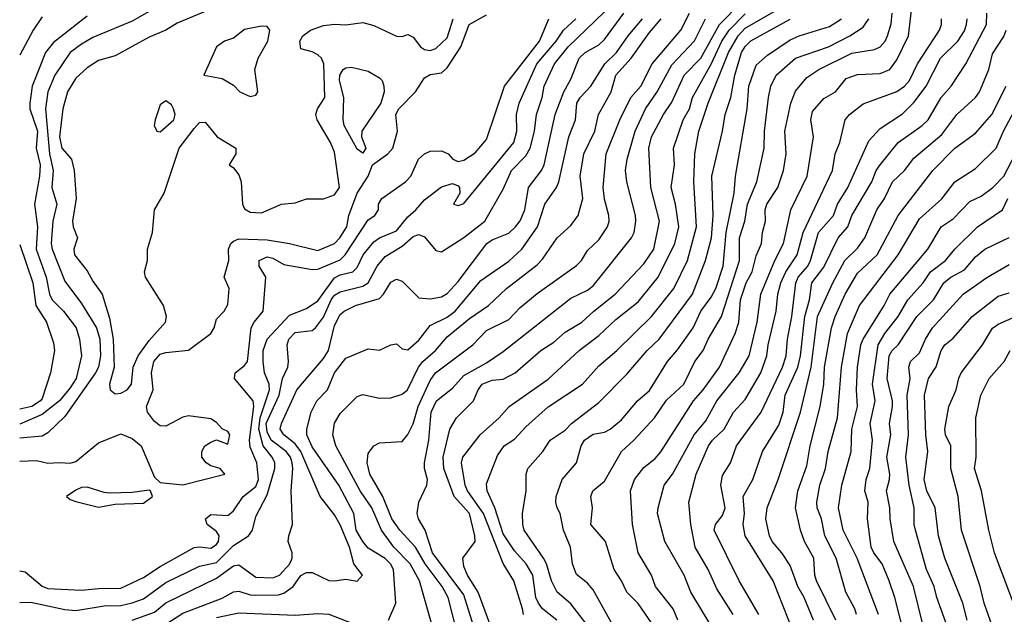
# Model space of a CAD drawing. Header units: metres. Extents: x -51132 to -49532, y -231222 to -229437.
# Tile 23 of 256: x -51132 to -51044, y -230808 to -230755. Entities that reach past the tile are written whole.
import ezdxf

# ---------------------------------------------------------------- set-up
doc = ezdxf.new("R2010")
doc.units = ezdxf.units.M
doc.layers.add('CONTOUR_INDEX', color=1, linetype='Continuous')
doc.layers.add('CONTOUR_INTER', color=3, linetype='Continuous')

msp = doc.modelspace()

# ---------------------------------------------------------------- linework, layer by layer
at = {"layer": 'CONTOUR_INDEX'}
for points, elevation in [([(-51083.818, -230808.759), (-51085.08, -230807.764), (-51085.46, -230807.259), (-51085.682, -230806.759), (-51085.965, -230804.759), (-51086.531, -230803.759), (-51087.58, -230802.586), (-51088.58, -230801.082), (-51089.318, -230798.759), (-51090.019, -230797.259), (-51090.08, -230796.626), (-51089.08, -230794.123), (-51088.498, -230793.259), (-51087.58, -230792.671), (-51086.58, -230791.553), (-51084.58, -230789.78), (-51081.546, -230787.759), (-51080.08, -230786.13), (-51078.467, -230784.759), (-51075.388, -230781.759), (-51073.406, -230779.259), (-51072.192, -230776.759), (-51071.409, -230773.759), (-51071.64, -230769.759), (-51071.556, -230767.259), (-51071.185, -230765.259), (-51070.371, -230762.759), (-51068.549, -230758.259), (-51067.703, -230756.759), (-51067.08, -230756.104), (-51064.08, -230754.379)], 40), ([(-51070.079, -230809.259), (-51071.908, -230806.259), (-51072.484, -230804.759), (-51074.209, -230801.759), (-51074.869, -230799.259), (-51074.803, -230798.759), (-51074.259, -230796.759), (-51073.533, -230795.759), (-51071.6, -230792.259), (-51070.58, -230791.036), (-51069.593, -230789.259), (-51067.604, -230786.759), (-51066.728, -230785.259), (-51066.013, -230782.259), (-51065.684, -230779.759), (-51064.429, -230776.759), (-51063.663, -230775.259), (-51063.004, -230772.259), (-51061.551, -230769.259), (-51061.003, -230765.759), (-51061.235, -230764.259), (-51061.08, -230763.501), (-51060.08, -230762.345), (-51059.047, -230761.759), (-51058.08, -230760.569), (-51057.08, -230760.202), (-51055.08, -230760.135), (-51054.195, -230759.759), (-51053.58, -230758.895), (-51052.554, -230756.759), (-51052.245, -230754.259)], 45), ([(-51125.58, -230755.023), (-51128.58, -230757.374), (-51129.294, -230758.259), (-51130.457, -230761.259), (-51130.67, -230762.759), (-51130.668, -230763.259), (-51130.004, -230765.259), (-51130.117, -230766.759), (-51129.771, -230768.259), (-51129.82, -230769.259), (-51130.269, -230771.759), (-51129.997, -230773.759), (-51130.112, -230775.759), (-51129.226, -230778.259), (-51128.929, -230779.759), (-51128.701, -230780.259), (-51127.69, -230781.259), (-51126.546, -230782.759), (-51126.256, -230783.759), (-51126.08, -230785.259), (-51126.572, -230787.259), (-51127.08, -230788.102), (-51128.041, -230789.259), (-51129.58, -230790.47), (-51131.58, -230791.318)], 30), ([(-51131.58, -230804.386), (-51131.08, -230804.453), (-51129.58, -230805.748), (-51129.08, -230805.952), (-51126.08, -230806.104), (-51124.58, -230805.936), (-51122.58, -230805.923), (-51120.58, -230804.969), (-51119.08, -230803.985), (-51116.08, -230802.301), (-51115.58, -230802.234), (-51114.58, -230802.368), (-51114.08, -230802.031), (-51113.908, -230801.759), (-51113.848, -230801.259), (-51114.08, -230800.872), (-51114.897, -230800.259), (-51115.045, -230799.759), (-51114.58, -230799.36), (-51113.08, -230799.46), (-51112.58, -230799.042), (-51111.723, -230797.759), (-51110.58, -230796.867), (-51110.357, -230796.259), (-51110.483, -230794.759), (-51111.08, -230793.375), (-51111.156, -230792.759), (-51110.752, -230789.759), (-51110.817, -230789.259), (-51112.465, -230787.259), (-51112.428, -230786.759), (-51111.58, -230786.111), (-51111.333, -230785.759), (-51110.993, -230782.759), (-51110.745, -230782.259), (-51109.942, -230781.259), (-51109.696, -230778.259), (-51110.288, -230777.259), (-51110.274, -230776.759), (-51109.58, -230776.433), (-51109.08, -230776.562), (-51108.08, -230777.104), (-51105.58, -230777.566), (-51105.08, -230777.533), (-51103.08, -230776.701), (-51102.634, -230776.259), (-51100.58, -230773.15), (-51100.007, -230772.759), (-51099.685, -230772.259), (-51099.684, -230771.759), (-51099.389, -230771.259), (-51097.272, -230769.759), (-51096.786, -230769.259), (-51096.106, -230767.759), (-51095.584, -230767.259), (-51095.08, -230767.032), (-51094.08, -230767.011), (-51093.493, -230767.259), (-51093.075, -230767.759), (-51092.58, -230767.949), (-51092.08, -230767.847), (-51091.08, -230767.192), (-51090.08, -230765.989), (-51088.464, -230761.259), (-51085.353, -230757.259), (-51084.521, -230755.259)], 30), ([(-51094.741, -230809.759), (-51096.033, -230805.259), (-51096.857, -230803.759), (-51098.315, -230802.259), (-51099.417, -230800.759), (-51100.271, -230798.759), (-51101.291, -230797.259), (-51103.477, -230793.259), (-51103.74, -230792.259), (-51103.58, -230791.227), (-51103.08, -230790.371), (-51101.58, -230788.859), (-51101.08, -230788.699), (-51099.58, -230789.002), (-51098.58, -230788.971), (-51097.58, -230788.653), (-51097.103, -230788.259), (-51096.114, -230786.259), (-51095.744, -230785.759), (-51094.62, -230784.759), (-51093.58, -230783.544), (-51091.58, -230781.93), (-51089.897, -230780.759), (-51088.281, -230779.259), (-51085.58, -230777.142), (-51085.08, -230776.638), (-51083.779, -230774.759), (-51082.58, -230773.659), (-51081.913, -230772.759), (-51081.494, -230771.259), (-51081.728, -230769.259), (-51081.414, -230767.259), (-51080.452, -230765.259), (-51080.123, -230763.759), (-51078.989, -230761.759), (-51078.58, -230760.283), (-51077.209, -230758.759), (-51075.58, -230756.463), (-51074.527, -230755.259)], 35), ([(-51059.022, -230808.759), (-51060.721, -230805.259), (-51060.882, -230804.759), (-51060.972, -230803.259), (-51061.795, -230801.759), (-51062.159, -230800.759), (-51062.591, -230798.759), (-51062.383, -230797.259), (-51061.58, -230795.029), (-51061.283, -230793.259), (-51060.389, -230789.759), (-51060.063, -230787.759), (-51060.02, -230786.259), (-51059.385, -230782.759), (-51059.07, -230781.759), (-51058.177, -230779.759), (-51057.08, -230777.887), (-51055.322, -230776.259), (-51053.475, -230772.759), (-51050.388, -230768.759), (-51048.42, -230766.759), (-51046.58, -230765.431), (-51045.123, -230763.759), (-51043.871, -230761.259)], 50), ([(-51048.208, -230811.759), (-51050.037, -230806.759), (-51050.265, -230805.759), (-51050.943, -230804.259), (-51051.927, -230800.759), (-51052.035, -230800.259), (-51052.033, -230798.759), (-51052.495, -230796.759), (-51052.785, -230794.259), (-51052.543, -230792.259), (-51052.669, -230788.759), (-51052.393, -230787.259), (-51052.529, -230786.259), (-51052.374, -230785.759), (-51051.58, -230784.992), (-51051.045, -230783.759), (-51050.418, -230782.759), (-51047.696, -230779.759), (-51045.58, -230778.286), (-51043.58, -230777.107)], 55)]:
    msp.add_lwpolyline(points, dxfattribs=dict(at, elevation=elevation))
at = {"layer": 'CONTOUR_INTER'}
for points, elevation in [([(-51089.58, -230809.665), (-51090.824, -230806.259), (-51091.752, -230804.759), (-51092.08, -230803.984), (-51092.183, -230803.259), (-51091.08, -230801.772), (-51091.116, -230801.259), (-51091.576, -230799.259), (-51092.955, -230797.759), (-51093.865, -230795.259), (-51093.914, -230794.259), (-51093.331, -230791.759), (-51092.737, -230790.759), (-51091.236, -230789.259), (-51090.825, -230788.259), (-51090.444, -230787.759), (-51089.58, -230787.407), (-51088.58, -230787.322), (-51087.509, -230786.759), (-51085.242, -230784.759), (-51084.08, -230784.032), (-51083.08, -230783.152), (-51081.58, -230782.253), (-51080.541, -230781.259), (-51078.622, -230779.759), (-51076.08, -230777.066), (-51075.198, -230775.759), (-51074.678, -230773.259), (-51075.446, -230770.259), (-51075.646, -230766.759), (-51075.403, -230765.759), (-51074.327, -230763.759), (-51073.58, -230762.683), (-51072.49, -230760.259), (-51071.019, -230758.759), (-51069.352, -230755.759), (-51065.58, -230751.906)], 38), ([(-51120.08, -230754.612), (-51121.58, -230755.456), (-51125.08, -230756.933), (-51126.08, -230757.504), (-51127.08, -230758.268), (-51128.446, -230760.259), (-51129.084, -230761.759), (-51129.292, -230763.259), (-51128.941, -230767.259), (-51128.593, -230768.759), (-51128.724, -230770.259), (-51128.285, -230771.759), (-51128.639, -230773.259), (-51128.772, -230775.259), (-51128.698, -230775.759), (-51127.58, -230778.601), (-51126.08, -230780.577), (-51124.744, -230782.759), (-51124.459, -230783.759), (-51124.399, -230785.259), (-51124.57, -230786.259), (-51124.854, -230786.759), (-51127.58, -230790.656), (-51129.08, -230792.091), (-51129.58, -230792.404), (-51131.58, -230792.57)], 29), ([(-51115.08, -230754.594), (-51117.58, -230755.635), (-51118.58, -230756.267), (-51120.08, -230756.9), (-51123.08, -230758.544), (-51124.58, -230758.964), (-51125.58, -230759.634), (-51126.58, -230760.527), (-51127.338, -230761.759), (-51127.744, -230763.259), (-51128.031, -230765.759), (-51127.846, -230766.759), (-51126.984, -230767.759), (-51126.723, -230768.759), (-51126.556, -230771.259), (-51126.895, -230773.259), (-51126.839, -230773.759), (-51126.453, -230774.759), (-51126.762, -230775.759), (-51126.707, -230776.259), (-51125.58, -230777.674), (-51125.08, -230778.614), (-51124.259, -230779.759), (-51123.58, -230781.903), (-51123.282, -230783.759), (-51123.176, -230786.259), (-51123.582, -230787.759), (-51123.525, -230788.259), (-51123.08, -230788.618), (-51122.58, -230788.57), (-51122.029, -230788.259), (-51121.645, -230787.759), (-51121.491, -230786.259), (-51121.045, -230785.259), (-51120.08, -230783.866), (-51118.611, -230782.259), (-51118.523, -230781.759), (-51118.793, -230780.759), (-51120.402, -230778.259), (-51120.482, -230777.759), (-51120.226, -230776.759), (-51120.217, -230775.759), (-51119.764, -230774.259), (-51119.592, -230772.259), (-51118.719, -230770.759), (-51117.385, -230766.759), (-51116.08, -230765.015), (-51115.58, -230764.498), (-51115.08, -230764.468), (-51114.029, -230765.759), (-51112.355, -230766.759), (-51112.347, -230767.259), (-51112.963, -230768.259), (-51112.58, -230768.504), (-51112.08, -230769.155), (-51111.9, -230769.759), (-51111.756, -230771.759), (-51111.58, -230772.162), (-51111.08, -230772.468), (-51110.08, -230772.507), (-51108.29, -230771.759), (-51107.08, -230771.637), (-51106.08, -230771.287), (-51104.58, -230771.272), (-51103.58, -230770.928), (-51103.148, -230770.259), (-51103.58, -230767.128), (-51103.948, -230766.259), (-51105.143, -230764.259), (-51105.246, -230763.759), (-51105.106, -230763.259), (-51104.458, -230762.259), (-51104.526, -230759.259), (-51104.743, -230758.759), (-51105.08, -230758.453), (-51105.58, -230758.195), (-51106.58, -230757.933), (-51106.659, -230757.259), (-51106.404, -230756.759), (-51105.733, -230756.259), (-51104.58, -230755.867), (-51103.58, -230755.745), (-51102.58, -230755.8), (-51101.08, -230755.589), (-51100.08, -230755.859), (-51098.08, -230756.789), (-51097.58, -230756.836), (-51097.08, -230756.656), (-51096.58, -230756.892), (-51095.946, -230757.759), (-51095.58, -230757.989), (-51095.08, -230758.074), (-51094.58, -230757.892), (-51093.58, -230756.958), (-51093.024, -230755.259)], 28), ([(-51121.58, -230808.762), (-51119.58, -230808.044), (-51118.58, -230807.208), (-51114.08, -230805.013), (-51112.58, -230803.938), (-51112.08, -230803.836), (-51110.58, -230804.923), (-51109.08, -230804.987), (-51108.475, -230804.759), (-51107.546, -230803.759), (-51107.337, -230803.259), (-51107.366, -230802.759), (-51107.704, -230801.759), (-51107.662, -230801.259), (-51107.319, -230800.259), (-51107.449, -230797.259), (-51107.279, -230795.259), (-51107.338, -230794.759), (-51107.493, -230794.259), (-51107.894, -230793.759), (-51109.228, -230792.759), (-51109.58, -230791.998), (-51109.668, -230791.259), (-51108.506, -230788.759), (-51108.199, -230787.259), (-51107.739, -230786.259), (-51107.67, -230785.759), (-51107.802, -230784.259), (-51107.651, -230783.759), (-51107.08, -230783.18), (-51105.58, -230782.995), (-51105.269, -230782.759), (-51104.58, -230781.808), (-51103.892, -230780.259), (-51103.58, -230779.847), (-51103.08, -230779.545), (-51101.08, -230779.054), (-51100.594, -230778.759), (-51099.803, -230777.259), (-51099.08, -230776.406), (-51097.58, -230775.502), (-51096.58, -230774.627), (-51096.08, -230774.445), (-51095.58, -230774.656), (-51094.58, -230775.867), (-51094.08, -230775.997), (-51092.08, -230774.705), (-51090.214, -230773.259), (-51088.58, -230770.401), (-51087.86, -230768.759), (-51086.58, -230767.436), (-51086.195, -230766.759), (-51085.793, -230765.259), (-51085.622, -230763.759), (-51085.12, -230762.259), (-51084.945, -230761.259), (-51084.012, -230759.259), (-51082.804, -230757.759), (-51079.58, -230754.643)], 32), ([(-51118.58, -230809.118), (-51117.08, -230808.141), (-51113.58, -230806.818), (-51112.58, -230806.229), (-51112.08, -230806.188), (-51111.08, -230806.512), (-51110.58, -230806.53), (-51108.58, -230806.496), (-51108.08, -230806.362), (-51107.267, -230805.759), (-51106.58, -230804.798), (-51106.08, -230804.516), (-51105.58, -230804.527), (-51104.08, -230805.235), (-51103.58, -230805.273), (-51102.58, -230805.123), (-51101.58, -230805.308), (-51101.084, -230804.759), (-51101.864, -230803.759), (-51102.262, -230802.259), (-51103.08, -230800.267), (-51103.58, -230799.391), (-51104.849, -230797.759), (-51106.581, -230793.759), (-51107.08, -230793.066), (-51108.098, -230792.259), (-51108.409, -230791.759), (-51108.31, -230791.259), (-51106.932, -230788.259), (-51104.58, -230785.492), (-51104.112, -230784.759), (-51103.58, -230782.537), (-51103.08, -230781.573), (-51102.731, -230781.259), (-51101.71, -230780.759), (-51099.58, -230780.136), (-51099.221, -230779.759), (-51098.58, -230778.688), (-51098.08, -230778.435), (-51097.58, -230778.597), (-51096.08, -230780.072), (-51095.08, -230780.186), (-51094.08, -230779.994), (-51093.58, -230779.688), (-51092.58, -230778.64), (-51090.035, -230775.259), (-51089.58, -230774.931), (-51088.08, -230774.339), (-51087.494, -230773.759), (-51087.08, -230773.23), (-51086.672, -230772.259), (-51086.34, -230770.259), (-51085.178, -230768.759), (-51084.936, -230768.259), (-51083.962, -230763.759), (-51083.198, -230761.759), (-51082.58, -230760.625), (-51081.821, -230758.759), (-51081.294, -230758.259), (-51080.08, -230757.562), (-51079.58, -230757.108), (-51077.849, -230754.759)], 33), ([(-51092.695, -230809.759), (-51093.465, -230806.759), (-51094, -230805.759), (-51095.536, -230803.759), (-51096.384, -230802.259), (-51097.792, -230800.759), (-51098.476, -230799.759), (-51099.292, -230797.759), (-51100.433, -230795.759), (-51100.671, -230794.759), (-51100.58, -230793.937), (-51100.103, -230793.259), (-51099.58, -230792.998), (-51097.58, -230792.865), (-51097.08, -230792.244), (-51096.58, -230791.308), (-51096.134, -230789.759), (-51095.08, -230787.449), (-51094.605, -230786.759), (-51091.282, -230784.259), (-51090.08, -230782.987), (-51088.08, -230782.011), (-51087.08, -230780.956), (-51085.58, -230779.7), (-51082.08, -230777.22), (-51081.637, -230776.759), (-51081.08, -230775.87), (-51080.08, -230774.925), (-51079.307, -230773.759), (-51079.167, -230773.259), (-51079.197, -230772.759), (-51079.58, -230771.304), (-51079.695, -230770.259), (-51079.418, -230767.259), (-51078.22, -230764.259), (-51077.247, -230762.259), (-51076.361, -230761.259), (-51075.344, -230759.259), (-51072.79, -230756.259), (-51072.007, -230754.759)], 36), ([(-51073.072, -230808.759), (-51073.479, -230807.759), (-51075.043, -230805.759), (-51075.391, -230804.759), (-51076.591, -230802.759), (-51077.095, -230800.259), (-51077.267, -230797.259), (-51076.898, -230796.259), (-51076.08, -230795.171), (-51075.08, -230794.389), (-51074.58, -230793.793), (-51071.677, -230789.259), (-51070.799, -230788.259), (-51069.349, -230786.259), (-51067.971, -230783.259), (-51067.648, -230782.259), (-51067.491, -230780.259), (-51066.972, -230778.759), (-51066.441, -230777.759), (-51066.08, -230776.349), (-51065.622, -230775.259), (-51065.519, -230774.259), (-51065.25, -230773.259), (-51065.279, -230772.259), (-51065.129, -230771.759), (-51064.168, -230770.259), (-51063.663, -230768.759), (-51063.43, -230767.259), (-51063.54, -230765.259), (-51063.015, -230762.759), (-51062.58, -230761.689), (-51061.58, -230760.467), (-51060.514, -230759.759), (-51057.58, -230758.328), (-51055.58, -230758.003), (-51055.08, -230757.741), (-51054.608, -230757.259), (-51054.407, -230756.759), (-51054.08, -230755.709), (-51054.01, -230754.759)], 44), ([(-51062.808, -230809.759), (-51064.582, -230805.259), (-51067.065, -230801.259), (-51067.252, -230800.259), (-51067.123, -230799.259), (-51067.242, -230797.759), (-51066.383, -230796.259), (-51065.52, -230793.759), (-51064.08, -230791.404), (-51063.689, -230790.259), (-51063.501, -230788.759), (-51062.376, -230786.259), (-51062.148, -230785.259), (-51061.774, -230781.759), (-51061.35, -230780.259), (-51061.14, -230778.759), (-51060.08, -230777.348), (-51058.798, -230774.759), (-51057.948, -230773.759), (-51057.58, -230772.753), (-51055.804, -230769.759), (-51055.418, -230768.759), (-51055.08, -230768.242), (-51053.472, -230766.259), (-51051.32, -230764.759), (-51050.796, -230764.259), (-51049.656, -230762.259), (-51048.766, -230761.259), (-51047.459, -230759.259), (-51045.618, -230755.759), (-51045.569, -230754.759)], 48), ([(-51131.58, -230794.606), (-51130.08, -230794.556), (-51129.08, -230794.807), (-51128.08, -230794.721), (-51127.08, -230794.806), (-51126.58, -230794.642), (-51124.58, -230792.999), (-51122.58, -230792.191), (-51121.58, -230792.608), (-51120.781, -230793.259), (-51119.58, -230796.047), (-51119.08, -230796.528), (-51117.08, -230796.719), (-51113.341, -230795.759), (-51113.757, -230795.259), (-51114.58, -230795.019), (-51115.004, -230794.759), (-51115.384, -230794.259), (-51115.393, -230793.759), (-51115.121, -230793.259), (-51114.58, -230792.921), (-51114.08, -230792.732), (-51113.08, -230793.117), (-51112.902, -230792.259), (-51113.08, -230791.986), (-51113.58, -230791.753), (-51114.08, -230791.185), (-51114.58, -230790.84), (-51116.58, -230790.594), (-51117.08, -230790.694), (-51118.58, -230791.498), (-51119.08, -230791.463), (-51119.58, -230791.086), (-51120.229, -230790.259), (-51120.296, -230789.759), (-51119.707, -230788.259), (-51119.871, -230786.759), (-51119.655, -230785.759), (-51119.08, -230785.098), (-51118.58, -230784.935), (-51116.58, -230784.741), (-51114.573, -230783.259), (-51114.294, -230782.759), (-51114.08, -230781.984), (-51113.389, -230781.259), (-51113.08, -230780.664), (-51112.962, -230779.259), (-51113.392, -230778.259), (-51112.992, -230776.759), (-51113.021, -230775.759), (-51112.814, -230775.259), (-51112.58, -230775.033), (-51112.08, -230774.845), (-51109.58, -230774.934), (-51107.597, -230775.259), (-51105.08, -230775.864), (-51103.592, -230775.259), (-51103.107, -230774.759), (-51102.484, -230773.759), (-51102.316, -230772.759), (-51101.567, -230770.759), (-51100.605, -230769.259), (-51100.197, -230768.259), (-51098.849, -230767.259), (-51098.391, -230766.759), (-51097.971, -230765.259), (-51098.127, -230763.759), (-51097.879, -230763.259), (-51096.372, -230761.759), (-51095.58, -230760.521), (-51095.08, -230760.203), (-51094.08, -230760.064), (-51093.58, -230759.614), (-51092.368, -230757.759), (-51091.598, -230755.759), (-51090.08, -230754.908)], 29), ([(-51129.58, -230755.082), (-51130.393, -230756.259), (-51131.58, -230758.487)], 31), ([(-51131.58, -230807.19), (-51130.58, -230807.15), (-51127.58, -230807.815), (-51126.58, -230807.914), (-51124.08, -230807.501), (-51122.58, -230807.446), (-51121.58, -230807.209), (-51120.58, -230806.863), (-51118.58, -230805.417), (-51115.58, -230803.963), (-51114.08, -230803.619), (-51112.58, -230802.119), (-51111.246, -230801.259), (-51110.886, -230800.759), (-51110.58, -230799.541), (-51109.58, -230797.609), (-51108.897, -230795.259), (-51108.903, -230794.759), (-51109.144, -230794.259), (-51109.919, -230793.259), (-51110.306, -230791.759), (-51110.209, -230790.759), (-51109.365, -230788.259), (-51109.387, -230787.759), (-51109.797, -230786.759), (-51109.942, -230785.759), (-51109.941, -230784.759), (-51109.585, -230783.759), (-51107.58, -230781.64), (-51106.08, -230781.03), (-51105.08, -230780.351), (-51103.58, -230778.293), (-51103.08, -230778.026), (-51101.964, -230777.759), (-51101.58, -230777.376), (-51101.025, -230776.259), (-51100.08, -230775.107), (-51099.58, -230774.731), (-51098.08, -230774.122), (-51097.08, -230772.872), (-51096.346, -230772.259), (-51095.58, -230771.359), (-51094.08, -230770.216), (-51093.08, -230769.922), (-51092.58, -230770.132), (-51092.468, -230770.259), (-51092.447, -230770.759), (-51093.004, -230771.759), (-51092.58, -230771.859), (-51092.08, -230771.696), (-51087.629, -230766.259), (-51087.366, -230765.259), (-51087.389, -230763.759), (-51087.163, -230762.759), (-51085.606, -230759.259), (-51083.882, -230757.259), (-51083.21, -230756.259), (-51082.131, -230755.259)], 31), ([(-51098.798, -230808.759), (-51098.131, -230807.259), (-51098.351, -230804.259), (-51098.598, -230803.759), (-51099.08, -230803.276), (-51100.58, -230802.354), (-51101.08, -230801.777), (-51101.649, -230800.759), (-51101.876, -230799.259), (-51103.197, -230796.759), (-51105.58, -230793.345), (-51106.054, -230792.259), (-51106.056, -230791.759), (-51105.669, -230790.259), (-51105.146, -230789.259), (-51104.211, -230788.259), (-51103.587, -230786.759), (-51102.58, -230785.455), (-51100.58, -230784.631), (-51099.58, -230784.733), (-51098.58, -230784.255), (-51098.08, -230784.185), (-51097.58, -230784.632), (-51097.08, -230784.72), (-51096.08, -230783.854), (-51095.08, -230782.541), (-51093.58, -230781.791), (-51092.844, -230781.259), (-51090.58, -230778.556), (-51088.08, -230776.808), (-51086.917, -230775.759), (-51085.547, -230773.759), (-51084.889, -230771.759), (-51083.856, -230770.259), (-51083.652, -230769.759), (-51082.744, -230765.759), (-51082.145, -230764.259), (-51082.031, -230762.759), (-51081.734, -230762.259), (-51080.798, -230761.259), (-51079.558, -230759.259), (-51078.521, -230758.259), (-51077.487, -230756.759), (-51076.198, -230755.259)], 34), ([(-51091.235, -230809.259), (-51092.08, -230806.506), (-51094.86, -230802.759), (-51095.539, -230800.759), (-51096.131, -230799.759), (-51096.242, -230799.259), (-51096.091, -230798.259), (-51095.374, -230796.759), (-51095.318, -230796.259), (-51095.596, -230795.259), (-51095.593, -230794.759), (-51095.209, -230792.759), (-51094.984, -230790.259), (-51094.503, -230789.259), (-51093.08, -230788.12), (-51092.08, -230786.996), (-51090.08, -230785.872), (-51088.58, -230784.845), (-51082.58, -230780.125), (-51081.08, -230779.39), (-51080.58, -230779.007), (-51077.187, -230774.759), (-51076.942, -230774.259), (-51076.786, -230773.259), (-51076.835, -230772.759), (-51077.603, -230769.759), (-51077.717, -230768.759), (-51077.567, -230767.759), (-51076.842, -230765.259), (-51075.93, -230763.259), (-51074.893, -230761.759), (-51073.58, -230759.364), (-51071.58, -230757.208), (-51070.583, -230755.259)], 37), ([(-51086.794, -230808.259), (-51086.869, -230807.759), (-51087.63, -230805.259), (-51088.58, -230803.723), (-51090.348, -230799.259), (-51091.756, -230797.259), (-51091.969, -230796.759), (-51092.281, -230794.759), (-51092.175, -230794.259), (-51090.646, -230792.259), (-51088.932, -230790.759), (-51088.058, -230789.759), (-51084.58, -230787.323), (-51081.832, -230784.759), (-51080.08, -230783.448), (-51078.58, -230782.022), (-51076.58, -230780.444), (-51074.801, -230778.259), (-51073.337, -230775.259), (-51072.979, -230773.759), (-51073.267, -230771.759), (-51073.65, -230770.259), (-51073.357, -230768.259), (-51073.443, -230766.759), (-51072.571, -230764.259), (-51072.034, -230763.259), (-51071.751, -230762.259), (-51070.08, -230759.287), (-51069.143, -230757.259), (-51068.497, -230756.259), (-51067.08, -230754.81)], 39), ([(-51080.678, -230809.759), (-51082.58, -230807.325), (-51083.774, -230806.259), (-51084.3, -230805.259), (-51084.731, -230803.759), (-51084.988, -230803.259), (-51086.707, -230800.759), (-51086.849, -230800.259), (-51086.881, -230799.259), (-51086.553, -230797.259), (-51086.556, -230795.759), (-51086.381, -230795.259), (-51085.053, -230793.759), (-51084.397, -230792.759), (-51083.08, -230791.865), (-51082.525, -230791.259), (-51080.08, -230789.405), (-51077.58, -230786.875), (-51075.786, -230784.759), (-51074.705, -230783.759), (-51071.744, -230779.759), (-51070.601, -230776.759), (-51070.056, -230774.759), (-51069.912, -230772.759), (-51070.032, -230769.259), (-51069.079, -230765.259), (-51068.858, -230763.759), (-51068.358, -230762.259), (-51067.983, -230760.259), (-51067.392, -230758.259), (-51067.08, -230757.715), (-51066.58, -230757.228), (-51063.08, -230755.281)], 41), ([(-51078.804, -230809.259), (-51080.58, -230806.077), (-51081.08, -230805.468), (-51082.08, -230804.703), (-51082.422, -230803.759), (-51082.591, -230802.259), (-51083.217, -230800.759), (-51083.532, -230799.259), (-51083.79, -230798.759), (-51083.916, -230798.259), (-51083.862, -230797.759), (-51083.356, -230796.259), (-51082.08, -230794.758), (-51081.647, -230793.259), (-51081.346, -230792.759), (-51080.58, -230792.224), (-51079.58, -230792.03), (-51079.06, -230791.759), (-51078.08, -230790.953), (-51076.643, -230789.259), (-51075.58, -230788.33), (-51073.987, -230785.759), (-51073.08, -230784.707), (-51071.698, -230782.759), (-51071.008, -230781.259), (-51070.08, -230780.016), (-51069.671, -230779.259), (-51069.016, -230777.259), (-51068.767, -230774.259), (-51068.053, -230770.759), (-51067.917, -230769.259), (-51066.885, -230763.259), (-51066.735, -230761.259), (-51066.08, -230759.394), (-51065.08, -230758.496), (-51063.08, -230757.135), (-51062.278, -230756.759), (-51059.58, -230755.95), (-51058.497, -230755.259)], 42), ([(-51075.08, -230809.486), (-51076.58, -230807.273), (-51077.596, -230806.259), (-51078.06, -230805.259), (-51078.707, -230804.259), (-51079.484, -230801.759), (-51080.798, -230800.259), (-51080.642, -230798.759), (-51080.796, -230797.759), (-51080.606, -230797.259), (-51079.58, -230796.403), (-51078.067, -230793.759), (-51076.972, -230792.759), (-51075.141, -230790.759), (-51074.08, -230789.2), (-51072.518, -230787.759), (-51071.55, -230785.759), (-51070.805, -230784.759), (-51070.362, -230783.759), (-51069.174, -230781.759), (-51067.575, -230776.759), (-51067.563, -230774.759), (-51067.1, -230773.259), (-51066.876, -230771.759), (-51066.045, -230769.759), (-51065.382, -230766.759), (-51065.342, -230765.259), (-51065.003, -230762.259), (-51064.777, -230761.259), (-51064.313, -230760.259), (-51062.58, -230758.759), (-51059.672, -230757.759), (-51057.757, -230756.759), (-51056.58, -230756.001), (-51056.064, -230755.259)], 43), ([(-51068.149, -230808.259), (-51069.58, -230805.968), (-51070.348, -230804.259), (-51071.506, -230802.259), (-51071.911, -230800.259), (-51072.073, -230798.259), (-51071.426, -230795.759), (-51070.34, -230793.259), (-51069.984, -230792.759), (-51068.927, -230791.759), (-51068.102, -230790.259), (-51067.08, -230789.138), (-51065.669, -230786.759), (-51065.152, -230785.259), (-51065.036, -230784.259), (-51064.328, -230781.259), (-51064.173, -230779.759), (-51063.892, -230778.759), (-51063.465, -230777.759), (-51062.432, -230776.259), (-51061.922, -230774.259), (-51059.306, -230768.759), (-51059.072, -230767.259), (-51058.649, -230766.259), (-51058.172, -230764.259), (-51057.788, -230763.759), (-51056.58, -230762.826), (-51053.58, -230761.722), (-51052.899, -230761.259), (-51052.461, -230760.759), (-51051.743, -230759.259), (-51049.783, -230756.259), (-51049.607, -230755.759), (-51049.614, -230755.259)], 46), ([(-51065.842, -230808.259), (-51067.609, -230805.259), (-51069.823, -230800.759), (-51069.708, -230800.259), (-51069.08, -230799.449), (-51068.855, -230798.759), (-51069.239, -230796.759), (-51069.08, -230795.887), (-51068.373, -230794.759), (-51067.833, -230793.259), (-51065.644, -230790.259), (-51063.741, -230786.259), (-51063.422, -230785.259), (-51063.318, -230783.759), (-51062.923, -230781.759), (-51062.568, -230778.759), (-51062.351, -230778.259), (-51061.512, -230777.259), (-51061.255, -230776.759), (-51060.558, -230774.259), (-51059.221, -230772.759), (-51058.872, -230771.759), (-51057.949, -230770.259), (-51056.08, -230766.109), (-51055.08, -230765.019), (-51053.08, -230763.709), (-51052.08, -230762.692), (-51050.982, -230761.259), (-51049.714, -230758.759), (-51048.161, -230757.259), (-51047.58, -230756.328), (-51047.384, -230755.759), (-51047.328, -230755.259)], 47), ([(-51111.58, -230756.213), (-51112.58, -230756.977), (-51113.375, -230757.259), (-51114.085, -230757.759), (-51115.204, -230760.259), (-51113.58, -230760.558), (-51112.58, -230761.167), (-51112.009, -230761.759), (-51111.08, -230762.173), (-51110.58, -230762.059), (-51110.391, -230761.759), (-51110.657, -230759.759), (-51110.372, -230758.759), (-51109.53, -230757.259), (-51109.338, -230756.259), (-51109.58, -230755.935), (-51110.08, -230755.912), (-51111.58, -230756.213)], 27), ([(-51060.983, -230808.759), (-51061.81, -230806.759), (-51062.381, -230805.759), (-51063.08, -230803.893), (-51063.801, -230802.759), (-51064.655, -230801.759), (-51064.901, -230801.259), (-51065.218, -230799.759), (-51065.112, -230798.759), (-51064.127, -230796.259), (-51062.148, -230790.259), (-51061.192, -230786.259), (-51060.628, -230781.759), (-51059.262, -230778.759), (-51058.203, -230776.759), (-51057.08, -230775.661), (-51056.435, -230774.759), (-51055.36, -230772.259), (-51054.685, -230771.259), (-51053.983, -230769.759), (-51052.902, -230768.759), (-51052.08, -230767.66), (-51049.58, -230765.55), (-51048.237, -230763.759), (-51046.593, -230762.259), (-51046.234, -230761.759), (-51045.406, -230759.759), (-51045.08, -230758.389), (-51044.08, -230756.829), (-51043.86, -230756.259)], 49), ([(-51102.804, -230759.759), (-51102.58, -230759.606), (-51102.08, -230759.559), (-51100.58, -230759.926), (-51099.58, -230760.503), (-51099.357, -230760.759), (-51099.191, -230761.259), (-51099.178, -230761.759), (-51099.458, -230762.759), (-51101.168, -230765.259), (-51101.195, -230765.759), (-51100.808, -230766.759), (-51101.08, -230767.206), (-51101.58, -230766.864), (-51102.727, -230764.759), (-51102.826, -230764.259), (-51102.747, -230762.259), (-51103.138, -230760.759), (-51103.114, -230760.259), (-51102.804, -230759.759)], 29), ([(-51057.181, -230808.259), (-51057.317, -230807.759), (-51058.132, -230806.259), (-51058.992, -230803.259), (-51059.984, -230801.259), (-51060.274, -230799.759), (-51060.668, -230798.759), (-51060.689, -230798.259), (-51060.432, -230796.759), (-51059.935, -230795.259), (-51059.686, -230793.759), (-51058.871, -230790.759), (-51058.49, -230786.259), (-51057.977, -230783.259), (-51056.89, -230780.759), (-51053.451, -230776.259), (-51051.58, -230773.046), (-51049.58, -230771.266), (-51048.412, -230769.759), (-51046.58, -230768.582), (-51044.758, -230766.759), (-51044.09, -230765.259), (-51042.222, -230761.759)], 51), ([(-51118.58, -230762.542), (-51119.08, -230762.921), (-51119.535, -230764.259), (-51119.625, -230764.759), (-51119.371, -230765.259), (-51119.08, -230765.323), (-51117.864, -230764.259), (-51117.749, -230763.759), (-51117.889, -230763.259), (-51118.08, -230762.908), (-51118.58, -230762.542)], 27), ([(-51055.226, -230808.259), (-51057.098, -230803.259), (-51058.358, -230800.759), (-51058.777, -230798.759), (-51058.466, -230796.759), (-51057.652, -230793.759), (-51057.581, -230791.759), (-51057.071, -230789.759), (-51057.18, -230788.259), (-51057.078, -230786.259), (-51056.773, -230784.259), (-51056.592, -230783.759), (-51054.696, -230780.759), (-51054.219, -230779.759), (-51050.834, -230775.759), (-51049.637, -230773.759), (-51048.58, -230773.05), (-51047.08, -230771.517), (-51046.08, -230771.044), (-51045.038, -230770.259), (-51044.076, -230769.259), (-51043.028, -230767.259)], 52), ([(-51052.108, -230813.259), (-51053.759, -230806.759), (-51054.273, -230805.259), (-51054.878, -230803.759), (-51055.631, -230802.759), (-51055.852, -230802.259), (-51056.182, -230799.759), (-51056.139, -230798.259), (-51056.419, -230797.259), (-51056.318, -230796.259), (-51055.99, -230795.259), (-51055.741, -230792.759), (-51055.941, -230791.259), (-51055.501, -230789.259), (-51055.754, -230787.759), (-51055.245, -230784.259), (-51054.66, -230783.259), (-51053.466, -230781.759), (-51052.594, -230780.259), (-51051.23, -230778.759), (-51050.576, -230777.759), (-51049.262, -230776.759), (-51048.423, -230775.759), (-51046.4, -230773.759), (-51044.192, -230772.259), (-51043.702, -230771.259)], 53), ([(-51051.228, -230809.259), (-51052.111, -230805.759), (-51053.848, -230801.759), (-51054.171, -230799.759), (-51054.199, -230798.759), (-51054.501, -230797.259), (-51054.226, -230796.259), (-51054.192, -230795.759), (-51054.471, -230794.259), (-51054.103, -230792.259), (-51054.241, -230791.259), (-51053.958, -230789.759), (-51053.96, -230789.259), (-51054.432, -230787.259), (-51054.278, -230785.259), (-51054.006, -230784.759), (-51053.456, -230784.259), (-51051.796, -230781.759), (-51050.319, -230780.259), (-51049.4, -230778.759), (-51048.778, -230778.259), (-51047.58, -230777.586), (-51046.58, -230776.442), (-51045.744, -230775.759), (-51043.58, -230774.713)], 54), ([(-51131.58, -230775.344), (-51130.406, -230778.759), (-51130.149, -230780.759), (-51129.192, -230782.259), (-51128.58, -230784.074), (-51128.479, -230784.759), (-51128.853, -230786.759), (-51129.58, -230789.034), (-51129.727, -230789.259), (-51130.513, -230789.759), (-51131.58, -230790.004)], 31), ([(-51047.34, -230808.759), (-51047.711, -230807.259), (-51049.302, -230803.259), (-51049.868, -230801.259), (-51050.176, -230798.759), (-51050.919, -230797.259), (-51051.167, -230796.259), (-51050.824, -230793.759), (-51051.002, -230792.259), (-51051.122, -230788.759), (-51050.776, -230787.259), (-51050.08, -230786.234), (-51049.644, -230784.759), (-51049.306, -230784.259), (-51048.58, -230783.665), (-51046.889, -230781.759), (-51044.58, -230779.937), (-51043.58, -230779.63)], 56), ([(-51044.931, -230809.759), (-51045.822, -230807.259), (-51046.168, -230805.759), (-51047.821, -230800.759), (-51048.135, -230797.759), (-51048.77, -230795.259), (-51048.782, -230793.259), (-51049.258, -230792.259), (-51049.327, -230791.759), (-51048.952, -230789.759), (-51048.318, -230788.259), (-51048.08, -230787.233), (-51047.854, -230786.759), (-51045.977, -230784.259), (-51045.08, -230782.775), (-51044.58, -230782.428), (-51043.08, -230781.789)], 57), ([(-51042.254, -230809.759), (-51044.896, -230802.759), (-51045.413, -230800.759), (-51046.041, -230797.259), (-51046.687, -230795.259), (-51046.527, -230794.259), (-51046.563, -230790.759), (-51046.126, -230788.759), (-51045.381, -230787.259), (-51044.042, -230785.759), (-51043.498, -230784.759)], 58), ([(-51126.58, -230797.209), (-51127.431, -230797.759), (-51127.08, -230798.039), (-51126.58, -230798.217), (-51124.58, -230798.72), (-51123.08, -230798.453), (-51120.58, -230798.364), (-51119.768, -230797.759), (-51119.951, -230797.259), (-51120.08, -230797.208), (-51121.58, -230797.418), (-51123.58, -230797.458), (-51124.08, -230797.41), (-51125.58, -230796.934), (-51126.08, -230796.973), (-51126.58, -230797.209)], 29), ([(-51114.08, -230808.522), (-51112.08, -230808.122), (-51107.08, -230808.31), (-51105.08, -230808.169), (-51104.08, -230808.221), (-51101.412, -230809.259)], 34)]:
    msp.add_lwpolyline(points, dxfattribs=dict(at, elevation=elevation))

doc.saveas('drawing.dxf')
